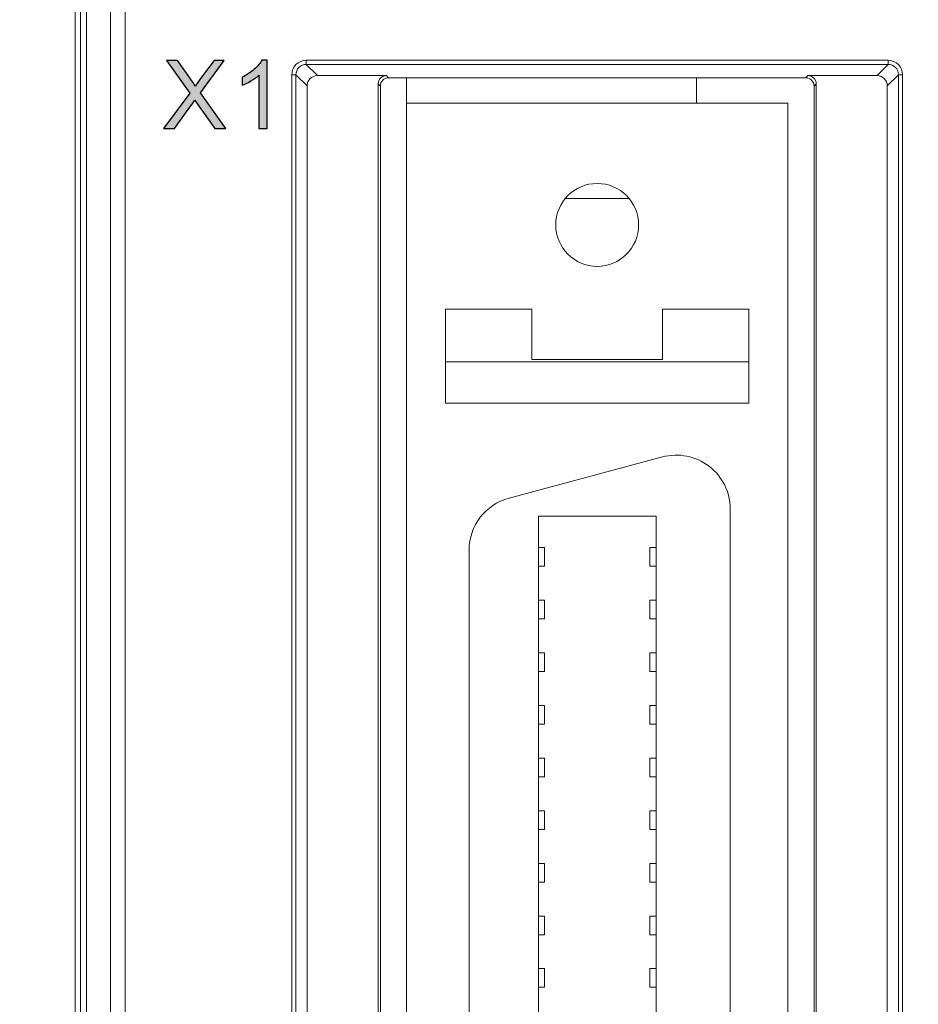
# Model space of a CAD drawing. Header units: millimetres. Extents: x -296 to 295, y -209 to 209.
# Tile 33 of 120: x -239 to -218, y 96 to 120. Entities that reach past the tile are written whole.
import ezdxf

# ---------------------------------------------------------------- set-up
doc = ezdxf.new("R2010")
doc.units = ezdxf.units.MM
doc.header["$MEASUREMENT"] = 0
doc.layers.add('layer 1', color=7, linetype='Continuous')

msp = doc.modelspace()

# ---------------------------------------------------------------- hatches: boundary and pattern name
at = {"layer": 'layer 1'}
h = msp.add_hatch(color=250, dxfattribs=at)
edge = h.paths.add_edge_path()
edge.add_spline(control_points=[(-235.9546, 117.4256), (-235.9546, 117.4256), (-235.3201, 118.2775), (-235.3201, 118.2775), (-235.3201, 118.2775), (-235.8789, 119.0675), (-235.8789, 119.0675), (-235.8789, 119.0675), (-235.6202, 119.0675), (-235.6202, 119.0675), (-235.6202, 119.0675), (-235.3209, 118.6474), (-235.3209, 118.6474), (-235.2586, 118.5603), (-235.2154, 118.4938), (-235.1906, 118.4476), (-235.1535, 118.5049), (-235.1099, 118.566), (-235.0599, 118.6306), (-235.0599, 118.6306), (-234.732, 119.0675), (-234.732, 119.0675), (-234.732, 119.0675), (-234.4939, 119.0675), (-234.4939, 119.0675), (-234.4939, 119.0675), (-235.0641, 118.287), (-235.0641, 118.287), (-235.0641, 118.287), (-234.4503, 117.4256), (-234.4503, 117.4256), (-234.4503, 117.4256), (-234.7171, 117.4256), (-234.7171, 117.4256), (-234.7171, 117.4256), (-235.1313, 118.0111), (-235.1313, 118.0111), (-235.155, 118.0444), (-235.1776, 118.0776), (-235.1986, 118.1105), (-235.2353, 118.0554), (-235.2613, 118.0168), (-235.2773, 117.9951), (-235.2773, 117.9951), (-235.6935, 117.4256), (-235.6935, 117.4256), (-235.6935, 117.4256), (-235.9546, 117.4256), (-235.9546, 117.4256)], knot_values=[0, 0, 0, 0, 0.0625, 0.0625, 0.0625, 0.125, 0.125, 0.125, 0.1875, 0.1875, 0.1875, 0.25, 0.25, 0.25, 0.3125, 0.3125, 0.3125, 0.375, 0.375, 0.375, 0.4375, 0.4375, 0.4375, 0.5, 0.5, 0.5, 0.5625, 0.5625, 0.5625, 0.625, 0.625, 0.625, 0.6875, 0.6875, 0.6875, 0.75, 0.75, 0.75, 0.8125, 0.8125, 0.8125, 0.875, 0.875, 0.875, 0.9375, 0.9375, 0.9375, 1, 1, 1, 1], degree=3, periodic=1)
h = msp.add_hatch(color=250, dxfattribs=at)
edge = h.paths.add_edge_path()
edge.add_spline(control_points=[(-233.4546, 117.4256), (-233.4546, 117.4256), (-233.6564, 117.4256), (-233.6564, 117.4256), (-233.6564, 117.4256), (-233.6564, 118.7105), (-233.6564, 118.7105), (-233.7049, 118.6639), (-233.7687, 118.6176), (-233.8475, 118.5714), (-233.9262, 118.5251), (-233.9973, 118.4904), (-234.0599, 118.4674), (-234.0599, 118.4674), (-234.0599, 118.6623), (-234.0599, 118.6623), (-233.9472, 118.7151), (-233.8486, 118.7793), (-233.7641, 118.855), (-233.6797, 118.9303), (-233.6197, 119.0033), (-233.5845, 119.0743), (-233.5845, 119.0743), (-233.4546, 119.0743), (-233.4546, 119.0743), (-233.4546, 119.0743), (-233.4546, 117.4256), (-233.4546, 117.4256)], knot_values=[0, 0, 0, 0, 0.1111111, 0.1111111, 0.1111111, 0.2222222, 0.2222222, 0.2222222, 0.3333333, 0.3333333, 0.3333333, 0.4444444, 0.4444444, 0.4444444, 0.5555556, 0.5555556, 0.5555556, 0.6666667, 0.6666667, 0.6666667, 0.7777778, 0.7777778, 0.7777778, 0.8888889, 0.8888889, 0.8888889, 1, 1, 1, 1], degree=3, periodic=1)

# ---------------------------------------------------------------- linework, layer by layer
at = {"layer": 'layer 1', "color": 1, "lineweight": 0}
msp.add_open_spline([(295.3283, 209.2747), (295.3283, 209.2747), (295.3283, -208.9236), (295.3283, -208.9236), (295.3283, -208.9236), (-296.1944, -208.9236), (-296.1944, -208.9236), (-296.1944, -208.9236), (-296.1944, 209.2747), (-296.1944, 209.2747), (-296.1944, 209.2747), (295.3283, 209.2747), (295.3283, 209.2747)], degree=3, knots=[0, 0, 0, 0, 0.25, 0.25, 0.25, 0.5, 0.5, 0.5, 0.75, 0.75, 0.75, 1, 1, 1, 1], dxfattribs=at)
at = {"layer": 'layer 1', "color": 5, "lineweight": 0}
msp.add_open_spline([(-281.2487, 194.7284), (-281.2487, 194.7284), (-281.2487, -197.0649), (-281.2487, -197.0649), (-281.2487, -197.0649), (283.3586, -197.0649), (283.3586, -197.0649)], degree=3, knots=[0, 0, 0, 0, 0.5, 0.5, 0.5, 1, 1, 1, 1], dxfattribs=at)
at = {"layer": 'layer 1', "lineweight": 9}
for points in [[(-238.0906, -0.0108), (-238.0906, -0.0108), (-238.0906, 158.8605), (-238.0906, 158.8605)], [(-236.8835, -0.3188), (-236.8835, -0.3188), (-236.8835, 122.3634), (-236.8835, 122.3634)], [(-237.9614, 122.1863), (-237.9614, 122.1863), (-237.9614, 0.1287), (-237.9614, 0.1287)], [(-237.8151, 0.1287), (-237.8151, 0.1287), (-237.8151, 122.1734), (-237.8151, 122.1734)], [(-237.2371, 122.1734), (-237.2371, 122.1734), (-237.2371, 0.1793), (-237.2371, 0.1793)], [(-232.5123, 118.9719), (-232.5123, 118.9719), (-232.5123, 119.0713), (-232.5123, 119.0713)], [(-218.469, 119.0713), (-218.469, 119.0713), (-232.5123, 119.0713), (-232.5123, 119.0713)], [(-218.469, 119.0713), (-218.469, 119.0713), (-218.469, 118.9719), (-218.469, 118.9719)], [(-232.5123, 118.9719), (-232.5123, 118.9719), (-232.2421, 118.7017), (-232.2421, 118.7017)], [(-232.5123, 118.9719), (-232.5123, 118.9719), (-218.469, 118.9719), (-218.469, 118.9719)], [(-218.7392, 118.7017), (-218.7392, 118.7017), (-218.469, 118.9719), (-218.469, 118.9719)], [(-232.8602, 118.7234), (-232.8602, 118.7234), (-232.8602, 73.8651), (-232.8602, 73.8651)], [(-232.8602, 118.7234), (-232.8602, 118.7234), (-232.7608, 118.7234), (-232.7608, 118.7234)], [(-232.7608, 73.8651), (-232.7608, 73.8651), (-232.7608, 118.7234), (-232.7608, 118.7234)], [(-232.4906, 118.4532), (-232.4906, 118.4532), (-232.7608, 118.7234), (-232.7608, 118.7234)], [(-232.2421, 118.7017), (-232.3795, 118.7017), (-232.4906, 118.5906), (-232.4906, 118.4532)], [(-230.5768, 118.7017), (-230.5768, 118.7017), (-232.2421, 118.7017), (-232.2421, 118.7017)], [(-230.5768, 118.7017), (-230.6867, 118.7017), (-230.7756, 118.6128), (-230.7756, 118.5029)], [(-230.5243, 118.6493), (-230.6342, 118.6493), (-230.7232, 118.5604), (-230.7232, 118.4505)], [(-230.5768, 118.7017), (-230.5768, 118.7017), (-230.5243, 118.6493), (-230.5243, 118.6493)], [(-230.5243, 118.6493), (-230.5243, 118.6493), (-220.4569, 118.6493), (-220.4569, 118.6493)], [(-230.0906, 73.9392), (-230.0906, 73.9392), (-230.0906, 118.6493), (-230.0906, 118.6493)], [(-223.0906, 118.6493), (-223.0906, 118.6493), (-223.0906, 118.0342), (-223.0906, 118.0342)], [(-220.4569, 118.6493), (-220.4569, 118.6493), (-220.4045, 118.7017), (-220.4045, 118.7017)], [(-220.2581, 118.4505), (-220.2581, 118.5604), (-220.347, 118.6493), (-220.4569, 118.6493)], [(-218.7392, 118.7017), (-218.7392, 118.7017), (-220.4045, 118.7017), (-220.4045, 118.7017)], [(-220.2057, 118.5029), (-220.2057, 118.6128), (-220.2946, 118.7017), (-220.4045, 118.7017)], [(-218.4906, 118.4532), (-218.4906, 118.5906), (-218.6018, 118.7017), (-218.7392, 118.7017)], [(-218.2204, 118.7234), (-218.2204, 118.7234), (-218.4906, 118.4532), (-218.4906, 118.4532)], [(-218.2204, 118.7234), (-218.2204, 118.7234), (-218.2204, 73.8651), (-218.2204, 73.8651)], [(-218.2204, 118.7234), (-218.2204, 118.7234), (-218.121, 118.7234), (-218.121, 118.7234)], [(-218.121, 73.8651), (-218.121, 73.8651), (-218.121, 118.7234), (-218.121, 118.7234)], [(-232.4906, 74.1353), (-232.4906, 74.1353), (-232.4906, 118.4532), (-232.4906, 118.4532)], [(-230.7756, 74.0856), (-230.7756, 74.0856), (-230.7756, 118.5029), (-230.7756, 118.5029)], [(-230.7232, 118.4505), (-230.7232, 118.4505), (-230.7756, 118.5029), (-230.7756, 118.5029)], [(-230.7232, 74.138), (-230.7232, 74.138), (-230.7232, 118.4505), (-230.7232, 118.4505)], [(-220.2057, 118.5029), (-220.2057, 118.5029), (-220.2581, 118.4505), (-220.2581, 118.4505)], [(-220.2581, 74.138), (-220.2581, 74.138), (-220.2581, 118.4505), (-220.2581, 118.4505)], [(-220.2057, 118.5029), (-220.2057, 118.5029), (-220.2057, 74.0856), (-220.2057, 74.0856)], [(-218.4906, 118.4532), (-218.4906, 118.4532), (-218.4906, 74.1353), (-218.4906, 74.1353)], [(-230.0906, 118.0342), (-230.0906, 118.0342), (-220.8906, 118.0342), (-220.8906, 118.0342)], [(-220.8906, 118.0342), (-220.8906, 118.0342), (-220.8906, 74.5542), (-220.8906, 74.5542)], [(-226.2494, 115.7392), (-226.2494, 115.7392), (-224.7316, 115.7392), (-224.7316, 115.7392)], [(-229.1506, 110.7992), (-229.1506, 110.7992), (-229.1506, 113.0692), (-229.1506, 113.0692)], [(-227.0656, 113.0692), (-227.0656, 113.0692), (-229.1506, 113.0692), (-229.1506, 113.0692)], [(-227.0656, 111.8492), (-227.0656, 111.8492), (-227.0656, 113.0692), (-227.0656, 113.0692)], [(-223.9156, 113.0692), (-223.9156, 113.0692), (-223.9156, 111.8492), (-223.9156, 111.8492)], [(-221.8306, 113.0692), (-221.8306, 113.0692), (-223.9156, 113.0692), (-223.9156, 113.0692)], [(-221.8306, 110.7992), (-221.8306, 110.7992), (-221.8306, 113.0692), (-221.8306, 113.0692)], [(-229.1506, 111.7992), (-229.1506, 111.7992), (-221.8306, 111.7992), (-221.8306, 111.7992)], [(-227.0656, 111.8492), (-227.0656, 111.8492), (-223.9156, 111.8492), (-223.9156, 111.8492)], [(-221.8306, 110.7992), (-221.8306, 110.7992), (-229.1506, 110.7992), (-229.1506, 110.7992)], [(-227.6171, 108.5085), (-227.6171, 108.5085), (-223.9171, 109.4999), (-223.9171, 109.4999)], [(-227.6171, 108.5085), (-228.1854, 108.3562), (-228.5806, 107.8412), (-228.5806, 107.2528)], [(-222.2806, 84.3442), (-222.2806, 84.3442), (-222.2806, 108.2442), (-222.2806, 108.2442)], [(-226.9106, 84.5142), (-226.9106, 84.5142), (-226.9106, 108.0742), (-226.9106, 108.0742)], [(-224.0706, 108.0742), (-224.0706, 108.0742), (-226.9106, 108.0742), (-226.9106, 108.0742)], [(-224.0706, 84.5142), (-224.0706, 84.5142), (-224.0706, 108.0742), (-224.0706, 108.0742)], [(-228.5806, 107.2528), (-228.5806, 107.2528), (-228.5806, 85.3357), (-228.5806, 85.3357)], [(-226.9106, 107.3142), (-226.9106, 107.3142), (-226.7606, 107.3142), (-226.7606, 107.3142)], [(-226.7606, 107.3142), (-226.7606, 107.3142), (-226.7606, 106.8642), (-226.7606, 106.8642)], [(-224.2206, 106.8642), (-224.2206, 106.8642), (-224.2206, 107.3142), (-224.2206, 107.3142)], [(-224.2206, 107.3142), (-224.2206, 107.3142), (-224.0706, 107.3142), (-224.0706, 107.3142)], [(-226.7606, 106.8642), (-226.7606, 106.8642), (-226.9106, 106.8642), (-226.9106, 106.8642)], [(-224.0706, 106.8642), (-224.0706, 106.8642), (-224.2206, 106.8642), (-224.2206, 106.8642)], [(-226.9106, 106.0442), (-226.9106, 106.0442), (-226.7606, 106.0442), (-226.7606, 106.0442)], [(-226.7606, 106.0442), (-226.7606, 106.0442), (-226.7606, 105.5942), (-226.7606, 105.5942)], [(-224.2206, 105.5942), (-224.2206, 105.5942), (-224.2206, 106.0442), (-224.2206, 106.0442)], [(-224.2206, 106.0442), (-224.2206, 106.0442), (-224.0706, 106.0442), (-224.0706, 106.0442)], [(-226.7606, 105.5942), (-226.7606, 105.5942), (-226.9106, 105.5942), (-226.9106, 105.5942)], [(-224.0706, 105.5942), (-224.0706, 105.5942), (-224.2206, 105.5942), (-224.2206, 105.5942)], [(-226.9106, 104.7742), (-226.9106, 104.7742), (-226.7606, 104.7742), (-226.7606, 104.7742)], [(-226.7606, 104.7742), (-226.7606, 104.7742), (-226.7606, 104.3242), (-226.7606, 104.3242)], [(-224.2206, 104.3242), (-224.2206, 104.3242), (-224.2206, 104.7742), (-224.2206, 104.7742)], [(-224.2206, 104.7742), (-224.2206, 104.7742), (-224.0706, 104.7742), (-224.0706, 104.7742)], [(-226.7606, 104.3242), (-226.7606, 104.3242), (-226.9106, 104.3242), (-226.9106, 104.3242)], [(-224.0706, 104.3242), (-224.0706, 104.3242), (-224.2206, 104.3242), (-224.2206, 104.3242)], [(-226.9106, 103.5042), (-226.9106, 103.5042), (-226.7606, 103.5042), (-226.7606, 103.5042)], [(-226.7606, 103.5042), (-226.7606, 103.5042), (-226.7606, 103.0542), (-226.7606, 103.0542)], [(-224.2206, 103.0542), (-224.2206, 103.0542), (-224.2206, 103.5042), (-224.2206, 103.5042)], [(-224.2206, 103.5042), (-224.2206, 103.5042), (-224.0706, 103.5042), (-224.0706, 103.5042)], [(-226.7606, 103.0542), (-226.7606, 103.0542), (-226.9106, 103.0542), (-226.9106, 103.0542)], [(-224.0706, 103.0542), (-224.0706, 103.0542), (-224.2206, 103.0542), (-224.2206, 103.0542)], [(-226.9106, 102.2342), (-226.9106, 102.2342), (-226.7606, 102.2342), (-226.7606, 102.2342)], [(-226.7606, 102.2342), (-226.7606, 102.2342), (-226.7606, 101.7842), (-226.7606, 101.7842)], [(-224.2206, 101.7842), (-224.2206, 101.7842), (-224.2206, 102.2342), (-224.2206, 102.2342)], [(-224.2206, 102.2342), (-224.2206, 102.2342), (-224.0706, 102.2342), (-224.0706, 102.2342)], [(-226.7606, 101.7842), (-226.7606, 101.7842), (-226.9106, 101.7842), (-226.9106, 101.7842)], [(-224.0706, 101.7842), (-224.0706, 101.7842), (-224.2206, 101.7842), (-224.2206, 101.7842)], [(-226.9106, 100.9642), (-226.9106, 100.9642), (-226.7606, 100.9642), (-226.7606, 100.9642)], [(-226.7606, 100.9642), (-226.7606, 100.9642), (-226.7606, 100.5142), (-226.7606, 100.5142)], [(-224.2206, 100.5142), (-224.2206, 100.5142), (-224.2206, 100.9642), (-224.2206, 100.9642)], [(-224.2206, 100.9642), (-224.2206, 100.9642), (-224.0706, 100.9642), (-224.0706, 100.9642)], [(-226.7606, 100.5142), (-226.7606, 100.5142), (-226.9106, 100.5142), (-226.9106, 100.5142)], [(-224.0706, 100.5142), (-224.0706, 100.5142), (-224.2206, 100.5142), (-224.2206, 100.5142)], [(-226.9106, 99.6942), (-226.9106, 99.6942), (-226.7606, 99.6942), (-226.7606, 99.6942)], [(-226.7606, 99.6942), (-226.7606, 99.6942), (-226.7606, 99.2442), (-226.7606, 99.2442)], [(-224.2206, 99.2442), (-224.2206, 99.2442), (-224.2206, 99.6942), (-224.2206, 99.6942)], [(-224.2206, 99.6942), (-224.2206, 99.6942), (-224.0706, 99.6942), (-224.0706, 99.6942)], [(-226.7606, 99.2442), (-226.7606, 99.2442), (-226.9106, 99.2442), (-226.9106, 99.2442)], [(-224.0706, 99.2442), (-224.0706, 99.2442), (-224.2206, 99.2442), (-224.2206, 99.2442)], [(-226.9106, 98.4242), (-226.9106, 98.4242), (-226.7606, 98.4242), (-226.7606, 98.4242)], [(-226.7606, 98.4242), (-226.7606, 98.4242), (-226.7606, 97.9742), (-226.7606, 97.9742)], [(-224.2206, 97.9742), (-224.2206, 97.9742), (-224.2206, 98.4242), (-224.2206, 98.4242)], [(-224.2206, 98.4242), (-224.2206, 98.4242), (-224.0706, 98.4242), (-224.0706, 98.4242)], [(-226.7606, 97.9742), (-226.7606, 97.9742), (-226.9106, 97.9742), (-226.9106, 97.9742)], [(-224.0706, 97.9742), (-224.0706, 97.9742), (-224.2206, 97.9742), (-224.2206, 97.9742)], [(-226.9106, 97.1542), (-226.9106, 97.1542), (-226.7606, 97.1542), (-226.7606, 97.1542)], [(-226.7606, 97.1542), (-226.7606, 97.1542), (-226.7606, 96.7042), (-226.7606, 96.7042)], [(-224.2206, 96.7042), (-224.2206, 96.7042), (-224.2206, 97.1542), (-224.2206, 97.1542)], [(-224.2206, 97.1542), (-224.2206, 97.1542), (-224.0706, 97.1542), (-224.0706, 97.1542)], [(-226.7606, 96.7042), (-226.7606, 96.7042), (-226.9106, 96.7042), (-226.9106, 96.7042)], [(-224.0706, 96.7042), (-224.0706, 96.7042), (-224.2206, 96.7042), (-224.2206, 96.7042)]]:
    msp.add_open_spline(points, degree=3, dxfattribs=at)
at = {"layer": 'layer 1', "color": 250}
for points, knots in [([(-235.9546, 117.4256), (-235.9546, 117.4256), (-235.3201, 118.2775), (-235.3201, 118.2775), (-235.3201, 118.2775), (-235.8789, 119.0675), (-235.8789, 119.0675), (-235.8789, 119.0675), (-235.6202, 119.0675), (-235.6202, 119.0675), (-235.6202, 119.0675), (-235.3209, 118.6474), (-235.3209, 118.6474), (-235.2586, 118.5603), (-235.2154, 118.4938), (-235.1906, 118.4476), (-235.1535, 118.5049), (-235.1099, 118.566), (-235.0599, 118.6306), (-235.0599, 118.6306), (-234.732, 119.0675), (-234.732, 119.0675), (-234.732, 119.0675), (-234.4939, 119.0675), (-234.4939, 119.0675), (-234.4939, 119.0675), (-235.0641, 118.287), (-235.0641, 118.287), (-235.0641, 118.287), (-234.4503, 117.4256), (-234.4503, 117.4256), (-234.4503, 117.4256), (-234.7171, 117.4256), (-234.7171, 117.4256), (-234.7171, 117.4256), (-235.1313, 118.0111), (-235.1313, 118.0111), (-235.155, 118.0444), (-235.1776, 118.0776), (-235.1986, 118.1105), (-235.2353, 118.0554), (-235.2613, 118.0168), (-235.2773, 117.9951), (-235.2773, 117.9951), (-235.6935, 117.4256), (-235.6935, 117.4256), (-235.6935, 117.4256), (-235.9546, 117.4256), (-235.9546, 117.4256)], [0, 0, 0, 0, 0.0625, 0.0625, 0.0625, 0.125, 0.125, 0.125, 0.1875, 0.1875, 0.1875, 0.25, 0.25, 0.25, 0.3125, 0.3125, 0.3125, 0.375, 0.375, 0.375, 0.4375, 0.4375, 0.4375, 0.5, 0.5, 0.5, 0.5625, 0.5625, 0.5625, 0.625, 0.625, 0.625, 0.6875, 0.6875, 0.6875, 0.75, 0.75, 0.75, 0.8125, 0.8125, 0.8125, 0.875, 0.875, 0.875, 0.9375, 0.9375, 0.9375, 1, 1, 1, 1]), ([(-233.4546, 117.4256), (-233.4546, 117.4256), (-233.6564, 117.4256), (-233.6564, 117.4256), (-233.6564, 117.4256), (-233.6564, 118.7105), (-233.6564, 118.7105), (-233.7049, 118.6639), (-233.7687, 118.6176), (-233.8475, 118.5714), (-233.9262, 118.5251), (-233.9973, 118.4904), (-234.0599, 118.4674), (-234.0599, 118.4674), (-234.0599, 118.6623), (-234.0599, 118.6623), (-233.9472, 118.7151), (-233.8486, 118.7793), (-233.7641, 118.855), (-233.6797, 118.9303), (-233.6197, 119.0033), (-233.5845, 119.0743), (-233.5845, 119.0743), (-233.4546, 119.0743), (-233.4546, 119.0743), (-233.4546, 119.0743), (-233.4546, 117.4256), (-233.4546, 117.4256)], [0, 0, 0, 0, 0.1111111, 0.1111111, 0.1111111, 0.2222222, 0.2222222, 0.2222222, 0.3333333, 0.3333333, 0.3333333, 0.4444444, 0.4444444, 0.4444444, 0.5555556, 0.5555556, 0.5555556, 0.6666667, 0.6666667, 0.6666667, 0.7777778, 0.7777778, 0.7777778, 0.8888889, 0.8888889, 0.8888889, 1, 1, 1, 1])]:
    msp.add_open_spline(points, degree=3, knots=knots, dxfattribs=at)
at = {"layer": 'layer 1', "lineweight": 9}
for points, knots in [([(-232.5123, 119.0713), (-232.6011, 119.0688), (-232.6945, 119.0339), (-232.7586, 118.9697), (-232.8228, 118.9056), (-232.8577, 118.8122), (-232.8602, 118.7234)], [0, 0, 0, 0, 0.5, 0.5, 0.5, 1, 1, 1, 1]), ([(-218.121, 118.7234), (-218.1235, 118.8122), (-218.1585, 118.9056), (-218.2226, 118.9697), (-218.2868, 119.0339), (-218.3802, 119.0688), (-218.469, 119.0713)], [0, 0, 0, 0, 0.5, 0.5, 0.5, 1, 1, 1, 1]), ([(-232.7608, 118.7234), (-232.7609, 118.7868), (-232.7345, 118.853), (-232.6882, 118.8993), (-232.6419, 118.9456), (-232.5757, 118.972), (-232.5123, 118.9719)], [0, 0, 0, 0, 0.5, 0.5, 0.5, 1, 1, 1, 1]), ([(-218.469, 118.9719), (-218.4055, 118.972), (-218.3394, 118.9456), (-218.2931, 118.8993), (-218.2468, 118.853), (-218.2204, 118.7868), (-218.2204, 118.7234)], [0, 0, 0, 0, 0.5, 0.5, 0.5, 1, 1, 1, 1]), ([(-224.4906, 115.0992), (-224.4906, 115.6515), (-224.9384, 116.0992), (-225.4906, 116.0992), (-226.0429, 116.0992), (-226.4906, 115.6515), (-226.4906, 115.0992), (-226.4906, 114.547), (-226.0429, 114.0992), (-225.4906, 114.0992), (-224.9384, 114.0992), (-224.4906, 114.547), (-224.4906, 115.0992)], [0, 0, 0, 0, 0.25, 0.25, 0.25, 0.5, 0.5, 0.5, 0.75, 0.75, 0.75, 1, 1, 1, 1]), ([(-222.2806, 108.2442), (-222.2806, 108.6484), (-222.4686, 109.0296), (-222.7892, 109.2756), (-223.1099, 109.5216), (-223.5267, 109.6045), (-223.9171, 109.4999)], [0, 0, 0, 0, 0.5, 0.5, 0.5, 1, 1, 1, 1])]:
    msp.add_open_spline(points, degree=3, knots=knots, dxfattribs=at)

doc.saveas('drawing.dxf')
